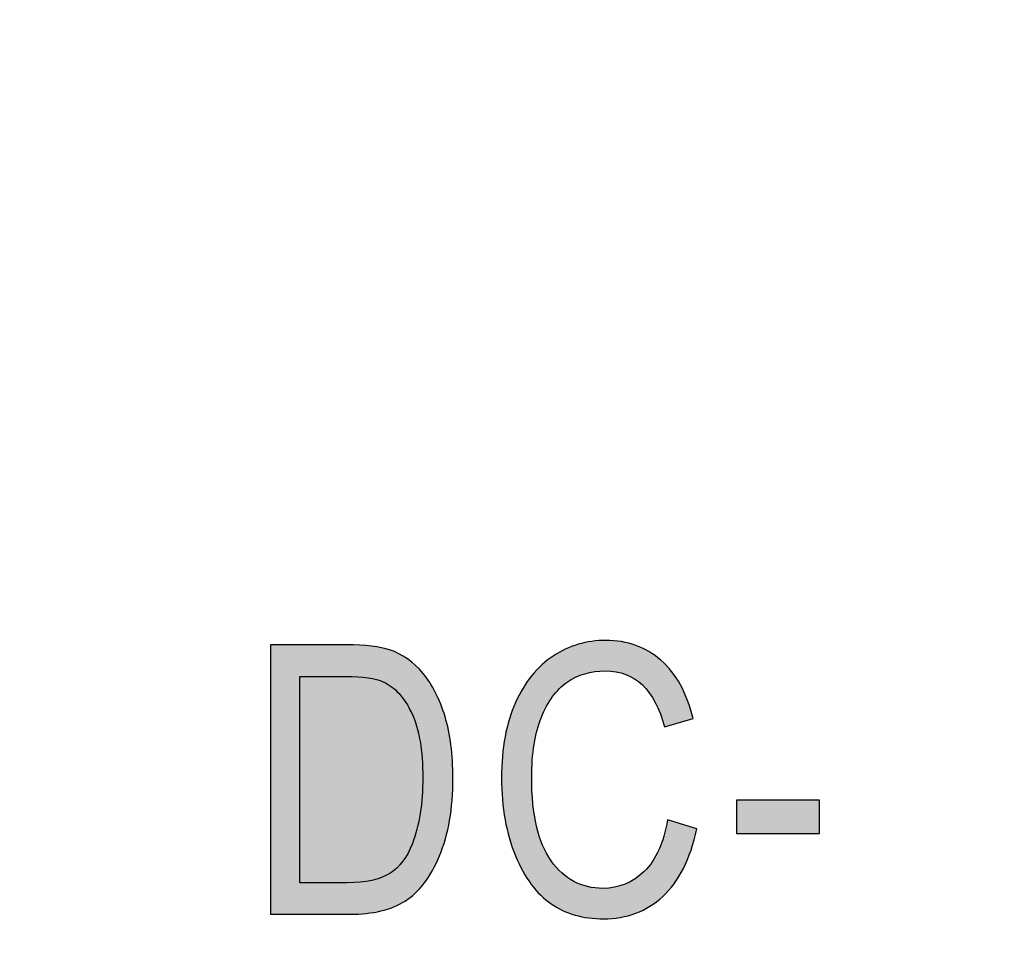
# Model space of a CAD drawing. Header units: millimetres. Extents: x -296 to 295, y -209 to 209.
# Tile 39 of 146: x -234.18 to -229.57, y 32.34 to 36.72. Entities that reach past the tile are written whole.
import ezdxf

# ---------------------------------------------------------------- set-up
doc = ezdxf.new("R2010")
doc.units = ezdxf.units.MM
doc.header["$MEASUREMENT"] = 0
doc.layers.add('layer 1', color=7, linetype='Continuous')

msp = doc.modelspace()

# ---------------------------------------------------------------- hatches: boundary and pattern name
at = {"layer": 'layer 1'}
h = msp.add_hatch(color=250, dxfattribs=at)
edge = h.paths.add_edge_path()
edge.add_spline(control_points=[(-231.147, 32.97), (-231.147, 32.97), (-231.0094, 32.9277), (-231.0094, 32.9277), (-231.0397, 32.786), (-231.0932, 32.6805), (-231.1691, 32.6108), (-231.2452, 32.5411), (-231.3378, 32.5061), (-231.4469, 32.5061), (-231.5427, 32.5061), (-231.6248, 32.5297), (-231.693, 32.5764), (-231.7609, 32.6231), (-231.8164, 32.6981), (-231.8599, 32.8016), (-231.9032, 32.9048), (-231.9249, 33.0268), (-231.9249, 33.1673), (-231.9249, 33.3064), (-231.9032, 33.4239), (-231.8599, 33.5201), (-231.8164, 33.6162), (-231.7576, 33.6888), (-231.6835, 33.7379), (-231.6095, 33.787), (-231.5269, 33.8114), (-231.4354, 33.8114), (-231.3355, 33.8114), (-231.2496, 33.7803), (-231.1779, 33.7182), (-231.1062, 33.6559), (-231.0559, 33.5648), (-231.0271, 33.4445), (-231.0271, 33.4445), (-231.1611, 33.4057), (-231.1611, 33.4057), (-231.207, 33.5809), (-231.2993, 33.6685), (-231.4381, 33.6685), (-231.5069, 33.6685), (-231.5668, 33.6509), (-231.6174, 33.6156), (-231.668, 33.5803), (-231.7082, 33.5254), (-231.7385, 33.4507), (-231.7688, 33.376), (-231.7838, 33.2817), (-231.7838, 33.1673), (-231.7838, 32.9947), (-231.7532, 32.8651), (-231.6924, 32.7787), (-231.6315, 32.6922), (-231.5507, 32.649), (-231.4495, 32.649), (-231.3749, 32.649), (-231.3102, 32.6755), (-231.2561, 32.7287), (-231.2017, 32.7816), (-231.1653, 32.8621), (-231.147, 32.97)], knot_values=[0, 0, 0, 0, 0.05, 0.05, 0.05, 0.1, 0.1, 0.1, 0.15, 0.15, 0.15, 0.2, 0.2, 0.2, 0.25, 0.25, 0.25, 0.3, 0.3, 0.3, 0.35, 0.35, 0.35, 0.4, 0.4, 0.4, 0.45, 0.45, 0.45, 0.5, 0.5, 0.5, 0.55, 0.55, 0.55, 0.6, 0.6, 0.6, 0.65, 0.65, 0.65, 0.7, 0.7, 0.7, 0.75, 0.75, 0.75, 0.8, 0.8, 0.8, 0.85, 0.85, 0.85, 0.9, 0.9, 0.9, 0.95, 0.95, 0.95, 1, 1, 1, 1], degree=3, periodic=1)
h = msp.add_hatch(color=250, dxfattribs=at)
edge = h.paths.add_edge_path()
edge.add_spline(control_points=[(-231.147, 32.97), (-231.147, 32.97), (-231.0094, 32.9277), (-231.0094, 32.9277), (-231.0397, 32.786), (-231.0932, 32.6805), (-231.1691, 32.6108), (-231.2452, 32.5411), (-231.3378, 32.5061), (-231.4469, 32.5061), (-231.5427, 32.5061), (-231.6248, 32.5297), (-231.693, 32.5764), (-231.7609, 32.6231), (-231.8164, 32.6981), (-231.8599, 32.8016), (-231.9032, 32.9048), (-231.9249, 33.0268), (-231.9249, 33.1673), (-231.9249, 33.3064), (-231.9032, 33.4239), (-231.8599, 33.5201), (-231.8164, 33.6162), (-231.7576, 33.6888), (-231.6835, 33.7379), (-231.6095, 33.787), (-231.5269, 33.8114), (-231.4354, 33.8114), (-231.3355, 33.8114), (-231.2496, 33.7803), (-231.1779, 33.7182), (-231.1062, 33.6559), (-231.0559, 33.5648), (-231.0271, 33.4445), (-231.0271, 33.4445), (-231.1611, 33.4057), (-231.1611, 33.4057), (-231.207, 33.5809), (-231.2993, 33.6685), (-231.4381, 33.6685), (-231.5069, 33.6685), (-231.5668, 33.6509), (-231.6174, 33.6156), (-231.668, 33.5803), (-231.7082, 33.5254), (-231.7385, 33.4507), (-231.7688, 33.376), (-231.7838, 33.2817), (-231.7838, 33.1673), (-231.7838, 32.9947), (-231.7532, 32.8651), (-231.6924, 32.7787), (-231.6315, 32.6922), (-231.5507, 32.649), (-231.4495, 32.649), (-231.3749, 32.649), (-231.3102, 32.6755), (-231.2561, 32.7287), (-231.2017, 32.7816), (-231.1653, 32.8621), (-231.147, 32.97)], knot_values=[0, 0, 0, 0, 0.05, 0.05, 0.05, 0.1, 0.1, 0.1, 0.15, 0.15, 0.15, 0.2, 0.2, 0.2, 0.25, 0.25, 0.25, 0.3, 0.3, 0.3, 0.35, 0.35, 0.35, 0.4, 0.4, 0.4, 0.45, 0.45, 0.45, 0.5, 0.5, 0.5, 0.55, 0.55, 0.55, 0.6, 0.6, 0.6, 0.65, 0.65, 0.65, 0.7, 0.7, 0.7, 0.75, 0.75, 0.75, 0.8, 0.8, 0.8, 0.85, 0.85, 0.85, 0.9, 0.9, 0.9, 0.95, 0.95, 0.95, 1, 1, 1, 1], degree=3, periodic=1)
h = msp.add_hatch(color=250, dxfattribs=at)
edge = h.paths.add_edge_path()
edge.add_spline(control_points=[(-231.147, 32.97), (-231.147, 32.97), (-231.0094, 32.9277), (-231.0094, 32.9277), (-231.0397, 32.786), (-231.0932, 32.6805), (-231.1691, 32.6108), (-231.2452, 32.5411), (-231.3378, 32.5061), (-231.4469, 32.5061), (-231.5427, 32.5061), (-231.6248, 32.5297), (-231.693, 32.5764), (-231.7609, 32.6231), (-231.8164, 32.6981), (-231.8599, 32.8016), (-231.9032, 32.9048), (-231.9249, 33.0268), (-231.9249, 33.1673), (-231.9249, 33.3064), (-231.9032, 33.4239), (-231.8599, 33.5201), (-231.8164, 33.6162), (-231.7576, 33.6888), (-231.6835, 33.7379), (-231.6095, 33.787), (-231.5269, 33.8114), (-231.4354, 33.8114), (-231.3355, 33.8114), (-231.2496, 33.7803), (-231.1779, 33.7182), (-231.1062, 33.6559), (-231.0559, 33.5648), (-231.0271, 33.4445), (-231.0271, 33.4445), (-231.1611, 33.4057), (-231.1611, 33.4057), (-231.207, 33.5809), (-231.2993, 33.6685), (-231.4381, 33.6685), (-231.5069, 33.6685), (-231.5668, 33.6509), (-231.6174, 33.6156), (-231.668, 33.5803), (-231.7082, 33.5254), (-231.7385, 33.4507), (-231.7688, 33.376), (-231.7838, 33.2817), (-231.7838, 33.1673), (-231.7838, 32.9947), (-231.7532, 32.8651), (-231.6924, 32.7787), (-231.6315, 32.6922), (-231.5507, 32.649), (-231.4495, 32.649), (-231.3749, 32.649), (-231.3102, 32.6755), (-231.2561, 32.7287), (-231.2017, 32.7816), (-231.1653, 32.8621), (-231.147, 32.97)], knot_values=[0, 0, 0, 0, 0.05, 0.05, 0.05, 0.1, 0.1, 0.1, 0.15, 0.15, 0.15, 0.2, 0.2, 0.2, 0.25, 0.25, 0.25, 0.3, 0.3, 0.3, 0.35, 0.35, 0.35, 0.4, 0.4, 0.4, 0.45, 0.45, 0.45, 0.5, 0.5, 0.5, 0.55, 0.55, 0.55, 0.6, 0.6, 0.6, 0.65, 0.65, 0.65, 0.7, 0.7, 0.7, 0.75, 0.75, 0.75, 0.8, 0.8, 0.8, 0.85, 0.85, 0.85, 0.9, 0.9, 0.9, 0.95, 0.95, 0.95, 1, 1, 1, 1], degree=3, periodic=1)
h = msp.add_hatch(color=250, dxfattribs=at)
edge = h.paths.add_edge_path()
edge.add_spline(control_points=[(-231.147, 32.97), (-231.147, 32.97), (-231.0094, 32.9277), (-231.0094, 32.9277), (-231.0397, 32.786), (-231.0932, 32.6805), (-231.1691, 32.6108), (-231.2452, 32.5411), (-231.3378, 32.5061), (-231.4469, 32.5061), (-231.5427, 32.5061), (-231.6248, 32.5297), (-231.693, 32.5764), (-231.7609, 32.6231), (-231.8164, 32.6981), (-231.8599, 32.8016), (-231.9032, 32.9048), (-231.9249, 33.0268), (-231.9249, 33.1673), (-231.9249, 33.3064), (-231.9032, 33.4239), (-231.8599, 33.5201), (-231.8164, 33.6162), (-231.7576, 33.6888), (-231.6835, 33.7379), (-231.6095, 33.787), (-231.5269, 33.8114), (-231.4354, 33.8114), (-231.3355, 33.8114), (-231.2496, 33.7803), (-231.1779, 33.7182), (-231.1062, 33.6559), (-231.0559, 33.5648), (-231.0271, 33.4445), (-231.0271, 33.4445), (-231.1611, 33.4057), (-231.1611, 33.4057), (-231.207, 33.5809), (-231.2993, 33.6685), (-231.4381, 33.6685), (-231.5069, 33.6685), (-231.5668, 33.6509), (-231.6174, 33.6156), (-231.668, 33.5803), (-231.7082, 33.5254), (-231.7385, 33.4507), (-231.7688, 33.376), (-231.7838, 33.2817), (-231.7838, 33.1673), (-231.7838, 32.9947), (-231.7532, 32.8651), (-231.6924, 32.7787), (-231.6315, 32.6922), (-231.5507, 32.649), (-231.4495, 32.649), (-231.3749, 32.649), (-231.3102, 32.6755), (-231.2561, 32.7287), (-231.2017, 32.7816), (-231.1653, 32.8621), (-231.147, 32.97)], knot_values=[0, 0, 0, 0, 0.05, 0.05, 0.05, 0.1, 0.1, 0.1, 0.15, 0.15, 0.15, 0.2, 0.2, 0.2, 0.25, 0.25, 0.25, 0.3, 0.3, 0.3, 0.35, 0.35, 0.35, 0.4, 0.4, 0.4, 0.45, 0.45, 0.45, 0.5, 0.5, 0.5, 0.55, 0.55, 0.55, 0.6, 0.6, 0.6, 0.65, 0.65, 0.65, 0.7, 0.7, 0.7, 0.75, 0.75, 0.75, 0.8, 0.8, 0.8, 0.85, 0.85, 0.85, 0.9, 0.9, 0.9, 0.95, 0.95, 0.95, 1, 1, 1, 1], degree=3, periodic=1)
h = msp.add_hatch(color=250, dxfattribs=at)
edge = h.paths.add_edge_path()
edge.add_spline(control_points=[(-233.0086, 32.5273), (-233.0086, 32.5273), (-233.0086, 33.7903), (-233.0086, 33.7903), (-233.0086, 33.7903), (-232.6514, 33.7903), (-232.6514, 33.7903), (-232.5633, 33.7903), (-232.4959, 33.7826), (-232.4501, 33.767), (-232.3898, 33.747), (-232.3378, 33.71), (-232.2934, 33.6568), (-232.2493, 33.6033), (-232.2149, 33.536), (-232.1902, 33.4548), (-232.1655, 33.3734), (-232.1531, 33.277), (-232.1531, 33.1655), (-232.1531, 33.0227), (-232.174, 32.9012), (-232.2161, 32.8016), (-232.2578, 32.7019), (-232.3116, 32.6314), (-232.3775, 32.5896), (-232.443, 32.5482), (-232.5289, 32.5273), (-232.635, 32.5273), (-232.635, 32.5273), (-233.0086, 32.5273), (-233.0086, 32.5273)], knot_values=[0, 0, 0, 0, 0.1, 0.1, 0.1, 0.2, 0.2, 0.2, 0.3, 0.3, 0.3, 0.4, 0.4, 0.4, 0.5, 0.5, 0.5, 0.6, 0.6, 0.6, 0.7, 0.7, 0.7, 0.8, 0.8, 0.8, 0.9, 0.9, 0.9, 1, 1, 1, 1], degree=3, periodic=1)
h = msp.add_hatch(color=250, dxfattribs=at)
edge = h.paths.add_edge_path()
edge.add_spline(control_points=[(-233.0086, 32.5273), (-233.0086, 32.5273), (-233.0086, 33.7903), (-233.0086, 33.7903), (-233.0086, 33.7903), (-232.6514, 33.7903), (-232.6514, 33.7903), (-232.5633, 33.7903), (-232.4959, 33.7826), (-232.4501, 33.767), (-232.3898, 33.747), (-232.3378, 33.71), (-232.2934, 33.6568), (-232.2493, 33.6033), (-232.2149, 33.536), (-232.1902, 33.4548), (-232.1655, 33.3734), (-232.1531, 33.277), (-232.1531, 33.1655), (-232.1531, 33.0227), (-232.174, 32.9012), (-232.2161, 32.8016), (-232.2578, 32.7019), (-232.3116, 32.6314), (-232.3775, 32.5896), (-232.443, 32.5482), (-232.5289, 32.5273), (-232.635, 32.5273), (-232.635, 32.5273), (-233.0086, 32.5273), (-233.0086, 32.5273)], knot_values=[0, 0, 0, 0, 0.1, 0.1, 0.1, 0.2, 0.2, 0.2, 0.3, 0.3, 0.3, 0.4, 0.4, 0.4, 0.5, 0.5, 0.5, 0.6, 0.6, 0.6, 0.7, 0.7, 0.7, 0.8, 0.8, 0.8, 0.9, 0.9, 0.9, 1, 1, 1, 1], degree=3, periodic=1)
h = msp.add_hatch(color=250, dxfattribs=at)
edge = h.paths.add_edge_path()
edge.add_spline(control_points=[(-233.0086, 32.5273), (-233.0086, 32.5273), (-233.0086, 33.7903), (-233.0086, 33.7903), (-233.0086, 33.7903), (-232.6514, 33.7903), (-232.6514, 33.7903), (-232.5633, 33.7903), (-232.4959, 33.7826), (-232.4501, 33.767), (-232.3898, 33.747), (-232.3378, 33.71), (-232.2934, 33.6568), (-232.2493, 33.6033), (-232.2149, 33.536), (-232.1902, 33.4548), (-232.1655, 33.3734), (-232.1531, 33.277), (-232.1531, 33.1655), (-232.1531, 33.0227), (-232.174, 32.9012), (-232.2161, 32.8016), (-232.2578, 32.7019), (-232.3116, 32.6314), (-232.3775, 32.5896), (-232.443, 32.5482), (-232.5289, 32.5273), (-232.635, 32.5273), (-232.635, 32.5273), (-233.0086, 32.5273), (-233.0086, 32.5273)], knot_values=[0, 0, 0, 0, 0.1, 0.1, 0.1, 0.2, 0.2, 0.2, 0.3, 0.3, 0.3, 0.4, 0.4, 0.4, 0.5, 0.5, 0.5, 0.6, 0.6, 0.6, 0.7, 0.7, 0.7, 0.8, 0.8, 0.8, 0.9, 0.9, 0.9, 1, 1, 1, 1], degree=3, periodic=1)
h = msp.add_hatch(color=250, dxfattribs=at)
edge = h.paths.add_edge_path()
edge.add_spline(control_points=[(-233.0086, 32.5273), (-233.0086, 32.5273), (-233.0086, 33.7903), (-233.0086, 33.7903), (-233.0086, 33.7903), (-232.6514, 33.7903), (-232.6514, 33.7903), (-232.5633, 33.7903), (-232.4959, 33.7826), (-232.4501, 33.767), (-232.3898, 33.747), (-232.3378, 33.71), (-232.2934, 33.6568), (-232.2493, 33.6033), (-232.2149, 33.536), (-232.1902, 33.4548), (-232.1655, 33.3734), (-232.1531, 33.277), (-232.1531, 33.1655), (-232.1531, 33.0227), (-232.174, 32.9012), (-232.2161, 32.8016), (-232.2578, 32.7019), (-232.3116, 32.6314), (-232.3775, 32.5896), (-232.443, 32.5482), (-232.5289, 32.5273), (-232.635, 32.5273), (-232.635, 32.5273), (-233.0086, 32.5273), (-233.0086, 32.5273)], knot_values=[0, 0, 0, 0, 0.1, 0.1, 0.1, 0.2, 0.2, 0.2, 0.3, 0.3, 0.3, 0.4, 0.4, 0.4, 0.5, 0.5, 0.5, 0.6, 0.6, 0.6, 0.7, 0.7, 0.7, 0.8, 0.8, 0.8, 0.9, 0.9, 0.9, 1, 1, 1, 1], degree=3, periodic=1)
h = msp.add_hatch(color=250, dxfattribs=at)
edge = h.paths.add_edge_path()
edge.add_spline(control_points=[(-232.8711, 32.6755), (-232.8711, 32.6755), (-232.6509, 32.6755), (-232.6509, 32.6755), (-232.5621, 32.6755), (-232.4948, 32.6899), (-232.4489, 32.719), (-232.403, 32.7481), (-232.3678, 32.7948), (-232.3434, 32.8592), (-232.3107, 32.9451), (-232.2943, 33.0477), (-232.2943, 33.1673), (-232.2943, 33.2958), (-232.3116, 33.3966), (-232.3463, 33.4698), (-232.381, 33.5433), (-232.4254, 33.5924), (-232.4801, 33.6171), (-232.5165, 33.6339), (-232.5747, 33.6421), (-232.6544, 33.6421), (-232.6544, 33.6421), (-232.8711, 33.6421), (-232.8711, 33.6421), (-232.8711, 33.6421), (-232.8711, 32.6755), (-232.8711, 32.6755)], knot_values=[0, 0, 0, 0, 0.111111, 0.111111, 0.111111, 0.222222, 0.222222, 0.222222, 0.333333, 0.333333, 0.333333, 0.444444, 0.444444, 0.444444, 0.555556, 0.555556, 0.555556, 0.666667, 0.666667, 0.666667, 0.777778, 0.777778, 0.777778, 0.888889, 0.888889, 0.888889, 1, 1, 1, 1], degree=3, periodic=1)
h = msp.add_hatch(color=250, dxfattribs=at)
edge = h.paths.add_edge_path()
edge.add_spline(control_points=[(-232.8711, 32.6755), (-232.8711, 32.6755), (-232.6509, 32.6755), (-232.6509, 32.6755), (-232.5621, 32.6755), (-232.4948, 32.6899), (-232.4489, 32.719), (-232.403, 32.7481), (-232.3678, 32.7948), (-232.3434, 32.8592), (-232.3107, 32.9451), (-232.2943, 33.0477), (-232.2943, 33.1673), (-232.2943, 33.2958), (-232.3116, 33.3966), (-232.3463, 33.4698), (-232.381, 33.5433), (-232.4254, 33.5924), (-232.4801, 33.6171), (-232.5165, 33.6339), (-232.5747, 33.6421), (-232.6544, 33.6421), (-232.6544, 33.6421), (-232.8711, 33.6421), (-232.8711, 33.6421), (-232.8711, 33.6421), (-232.8711, 32.6755), (-232.8711, 32.6755)], knot_values=[0, 0, 0, 0, 0.111111, 0.111111, 0.111111, 0.222222, 0.222222, 0.222222, 0.333333, 0.333333, 0.333333, 0.444444, 0.444444, 0.444444, 0.555556, 0.555556, 0.555556, 0.666667, 0.666667, 0.666667, 0.777778, 0.777778, 0.777778, 0.888889, 0.888889, 0.888889, 1, 1, 1, 1], degree=3, periodic=1)
h = msp.add_hatch(color=250, dxfattribs=at)
edge = h.paths.add_edge_path()
edge.add_spline(control_points=[(-232.8711, 32.6755), (-232.8711, 32.6755), (-232.6509, 32.6755), (-232.6509, 32.6755), (-232.5621, 32.6755), (-232.4948, 32.6899), (-232.4489, 32.719), (-232.403, 32.7481), (-232.3678, 32.7948), (-232.3434, 32.8592), (-232.3107, 32.9451), (-232.2943, 33.0477), (-232.2943, 33.1673), (-232.2943, 33.2958), (-232.3116, 33.3966), (-232.3463, 33.4698), (-232.381, 33.5433), (-232.4254, 33.5924), (-232.4801, 33.6171), (-232.5165, 33.6339), (-232.5747, 33.6421), (-232.6544, 33.6421), (-232.6544, 33.6421), (-232.8711, 33.6421), (-232.8711, 33.6421), (-232.8711, 33.6421), (-232.8711, 32.6755), (-232.8711, 32.6755)], knot_values=[0, 0, 0, 0, 0.111111, 0.111111, 0.111111, 0.222222, 0.222222, 0.222222, 0.333333, 0.333333, 0.333333, 0.444444, 0.444444, 0.444444, 0.555556, 0.555556, 0.555556, 0.666667, 0.666667, 0.666667, 0.777778, 0.777778, 0.777778, 0.888889, 0.888889, 0.888889, 1, 1, 1, 1], degree=3, periodic=1)
h = msp.add_hatch(color=250, dxfattribs=at)
edge = h.paths.add_edge_path()
edge.add_spline(control_points=[(-232.8711, 32.6755), (-232.8711, 32.6755), (-232.6509, 32.6755), (-232.6509, 32.6755), (-232.5621, 32.6755), (-232.4948, 32.6899), (-232.4489, 32.719), (-232.403, 32.7481), (-232.3678, 32.7948), (-232.3434, 32.8592), (-232.3107, 32.9451), (-232.2943, 33.0477), (-232.2943, 33.1673), (-232.2943, 33.2958), (-232.3116, 33.3966), (-232.3463, 33.4698), (-232.381, 33.5433), (-232.4254, 33.5924), (-232.4801, 33.6171), (-232.5165, 33.6339), (-232.5747, 33.6421), (-232.6544, 33.6421), (-232.6544, 33.6421), (-232.8711, 33.6421), (-232.8711, 33.6421), (-232.8711, 33.6421), (-232.8711, 32.6755), (-232.8711, 32.6755)], knot_values=[0, 0, 0, 0, 0.111111, 0.111111, 0.111111, 0.222222, 0.222222, 0.222222, 0.333333, 0.333333, 0.333333, 0.444444, 0.444444, 0.444444, 0.555556, 0.555556, 0.555556, 0.666667, 0.666667, 0.666667, 0.777778, 0.777778, 0.777778, 0.888889, 0.888889, 0.888889, 1, 1, 1, 1], degree=3, periodic=1)
h = msp.add_hatch(color=250, dxfattribs=at)
edge = h.paths.add_edge_path()
edge.add_spline(control_points=[(-230.8235, 32.9065), (-230.8235, 32.9065), (-230.8235, 33.0618), (-230.8235, 33.0618), (-230.8235, 33.0618), (-230.4337, 33.0618), (-230.4337, 33.0618), (-230.4337, 33.0618), (-230.4337, 32.9065), (-230.4337, 32.9065), (-230.4337, 32.9065), (-230.8235, 32.9065), (-230.8235, 32.9065)], knot_values=[0, 0, 0, 0, 0.25, 0.25, 0.25, 0.5, 0.5, 0.5, 0.75, 0.75, 0.75, 1, 1, 1, 1], degree=3, periodic=1)
h = msp.add_hatch(color=250, dxfattribs=at)
edge = h.paths.add_edge_path()
edge.add_spline(control_points=[(-230.8235, 32.9065), (-230.8235, 32.9065), (-230.8235, 33.0618), (-230.8235, 33.0618), (-230.8235, 33.0618), (-230.4337, 33.0618), (-230.4337, 33.0618), (-230.4337, 33.0618), (-230.4337, 32.9065), (-230.4337, 32.9065), (-230.4337, 32.9065), (-230.8235, 32.9065), (-230.8235, 32.9065)], knot_values=[0, 0, 0, 0, 0.25, 0.25, 0.25, 0.5, 0.5, 0.5, 0.75, 0.75, 0.75, 1, 1, 1, 1], degree=3, periodic=1)
h = msp.add_hatch(color=250, dxfattribs=at)
edge = h.paths.add_edge_path()
edge.add_spline(control_points=[(-230.8235, 32.9065), (-230.8235, 32.9065), (-230.8235, 33.0618), (-230.8235, 33.0618), (-230.8235, 33.0618), (-230.4337, 33.0618), (-230.4337, 33.0618), (-230.4337, 33.0618), (-230.4337, 32.9065), (-230.4337, 32.9065), (-230.4337, 32.9065), (-230.8235, 32.9065), (-230.8235, 32.9065)], knot_values=[0, 0, 0, 0, 0.25, 0.25, 0.25, 0.5, 0.5, 0.5, 0.75, 0.75, 0.75, 1, 1, 1, 1], degree=3, periodic=1)
h = msp.add_hatch(color=250, dxfattribs=at)
edge = h.paths.add_edge_path()
edge.add_spline(control_points=[(-230.8235, 32.9065), (-230.8235, 32.9065), (-230.8235, 33.0618), (-230.8235, 33.0618), (-230.8235, 33.0618), (-230.4337, 33.0618), (-230.4337, 33.0618), (-230.4337, 33.0618), (-230.4337, 32.9065), (-230.4337, 32.9065), (-230.4337, 32.9065), (-230.8235, 32.9065), (-230.8235, 32.9065)], knot_values=[0, 0, 0, 0, 0.25, 0.25, 0.25, 0.5, 0.5, 0.5, 0.75, 0.75, 0.75, 1, 1, 1, 1], degree=3, periodic=1)

# ---------------------------------------------------------------- linework, layer by layer
at = {"layer": 'layer 1', "color": 1, "lineweight": 0}
msp.add_open_spline([(295.3283, 209.2747), (295.3283, 209.2747), (295.3283, -208.9236), (295.3283, -208.9236), (295.3283, -208.9236), (-296.1944, -208.9236), (-296.1944, -208.9236), (-296.1944, -208.9236), (-296.1944, 209.2747), (-296.1944, 209.2747), (-296.1944, 209.2747), (295.3283, 209.2747), (295.3283, 209.2747)], degree=3, knots=[0, 0, 0, 0, 0.25, 0.25, 0.25, 0.5, 0.5, 0.5, 0.75, 0.75, 0.75, 1, 1, 1, 1], dxfattribs=at)
at = {"layer": 'layer 1', "color": 5, "lineweight": 0}
msp.add_open_spline([(-281.2487, 194.7284), (-281.2487, 194.7284), (-281.2487, -197.0649), (-281.2487, -197.0649), (-281.2487, -197.0649), (283.3586, -197.0649), (283.3586, -197.0649)], degree=3, knots=[0, 0, 0, 0, 0.5, 0.5, 0.5, 1, 1, 1, 1], dxfattribs=at)
at = {"layer": 'layer 1', "color": 250}
for points, knots in [([(-231.147, 32.97), (-231.147, 32.97), (-231.0094, 32.9277), (-231.0094, 32.9277), (-231.0397, 32.786), (-231.0932, 32.6805), (-231.1691, 32.6108), (-231.2452, 32.5411), (-231.3378, 32.5061), (-231.4469, 32.5061), (-231.5427, 32.5061), (-231.6248, 32.5297), (-231.693, 32.5764), (-231.7609, 32.6231), (-231.8164, 32.6981), (-231.8599, 32.8016), (-231.9032, 32.9048), (-231.9249, 33.0268), (-231.9249, 33.1673), (-231.9249, 33.3064), (-231.9032, 33.4239), (-231.8599, 33.5201), (-231.8164, 33.6162), (-231.7576, 33.6888), (-231.6835, 33.7379), (-231.6095, 33.787), (-231.5269, 33.8114), (-231.4354, 33.8114), (-231.3355, 33.8114), (-231.2496, 33.7803), (-231.1779, 33.7182), (-231.1062, 33.6559), (-231.0559, 33.5648), (-231.0271, 33.4445), (-231.0271, 33.4445), (-231.1611, 33.4057), (-231.1611, 33.4057), (-231.207, 33.5809), (-231.2993, 33.6685), (-231.4381, 33.6685), (-231.5069, 33.6685), (-231.5668, 33.6509), (-231.6174, 33.6156), (-231.668, 33.5803), (-231.7082, 33.5254), (-231.7385, 33.4507), (-231.7688, 33.376), (-231.7838, 33.2817), (-231.7838, 33.1673), (-231.7838, 32.9947), (-231.7532, 32.8651), (-231.6924, 32.7787), (-231.6315, 32.6922), (-231.5507, 32.649), (-231.4495, 32.649), (-231.3749, 32.649), (-231.3102, 32.6755), (-231.2561, 32.7287), (-231.2017, 32.7816), (-231.1653, 32.8621), (-231.147, 32.97)], [0, 0, 0, 0, 0.05, 0.05, 0.05, 0.1, 0.1, 0.1, 0.15, 0.15, 0.15, 0.2, 0.2, 0.2, 0.25, 0.25, 0.25, 0.3, 0.3, 0.3, 0.35, 0.35, 0.35, 0.4, 0.4, 0.4, 0.45, 0.45, 0.45, 0.5, 0.5, 0.5, 0.55, 0.55, 0.55, 0.6, 0.6, 0.6, 0.65, 0.65, 0.65, 0.7, 0.7, 0.7, 0.75, 0.75, 0.75, 0.8, 0.8, 0.8, 0.85, 0.85, 0.85, 0.9, 0.9, 0.9, 0.95, 0.95, 0.95, 1, 1, 1, 1]), ([(-231.147, 32.97), (-231.147, 32.97), (-231.0094, 32.9277), (-231.0094, 32.9277), (-231.0397, 32.786), (-231.0932, 32.6805), (-231.1691, 32.6108), (-231.2452, 32.5411), (-231.3378, 32.5061), (-231.4469, 32.5061), (-231.5427, 32.5061), (-231.6248, 32.5297), (-231.693, 32.5764), (-231.7609, 32.6231), (-231.8164, 32.6981), (-231.8599, 32.8016), (-231.9032, 32.9048), (-231.9249, 33.0268), (-231.9249, 33.1673), (-231.9249, 33.3064), (-231.9032, 33.4239), (-231.8599, 33.5201), (-231.8164, 33.6162), (-231.7576, 33.6888), (-231.6835, 33.7379), (-231.6095, 33.787), (-231.5269, 33.8114), (-231.4354, 33.8114), (-231.3355, 33.8114), (-231.2496, 33.7803), (-231.1779, 33.7182), (-231.1062, 33.6559), (-231.0559, 33.5648), (-231.0271, 33.4445), (-231.0271, 33.4445), (-231.1611, 33.4057), (-231.1611, 33.4057), (-231.207, 33.5809), (-231.2993, 33.6685), (-231.4381, 33.6685), (-231.5069, 33.6685), (-231.5668, 33.6509), (-231.6174, 33.6156), (-231.668, 33.5803), (-231.7082, 33.5254), (-231.7385, 33.4507), (-231.7688, 33.376), (-231.7838, 33.2817), (-231.7838, 33.1673), (-231.7838, 32.9947), (-231.7532, 32.8651), (-231.6924, 32.7787), (-231.6315, 32.6922), (-231.5507, 32.649), (-231.4495, 32.649), (-231.3749, 32.649), (-231.3102, 32.6755), (-231.2561, 32.7287), (-231.2017, 32.7816), (-231.1653, 32.8621), (-231.147, 32.97)], [0, 0, 0, 0, 0.05, 0.05, 0.05, 0.1, 0.1, 0.1, 0.15, 0.15, 0.15, 0.2, 0.2, 0.2, 0.25, 0.25, 0.25, 0.3, 0.3, 0.3, 0.35, 0.35, 0.35, 0.4, 0.4, 0.4, 0.45, 0.45, 0.45, 0.5, 0.5, 0.5, 0.55, 0.55, 0.55, 0.6, 0.6, 0.6, 0.65, 0.65, 0.65, 0.7, 0.7, 0.7, 0.75, 0.75, 0.75, 0.8, 0.8, 0.8, 0.85, 0.85, 0.85, 0.9, 0.9, 0.9, 0.95, 0.95, 0.95, 1, 1, 1, 1]), ([(-231.147, 32.97), (-231.147, 32.97), (-231.0094, 32.9277), (-231.0094, 32.9277), (-231.0397, 32.786), (-231.0932, 32.6805), (-231.1691, 32.6108), (-231.2452, 32.5411), (-231.3378, 32.5061), (-231.4469, 32.5061), (-231.5427, 32.5061), (-231.6248, 32.5297), (-231.693, 32.5764), (-231.7609, 32.6231), (-231.8164, 32.6981), (-231.8599, 32.8016), (-231.9032, 32.9048), (-231.9249, 33.0268), (-231.9249, 33.1673), (-231.9249, 33.3064), (-231.9032, 33.4239), (-231.8599, 33.5201), (-231.8164, 33.6162), (-231.7576, 33.6888), (-231.6835, 33.7379), (-231.6095, 33.787), (-231.5269, 33.8114), (-231.4354, 33.8114), (-231.3355, 33.8114), (-231.2496, 33.7803), (-231.1779, 33.7182), (-231.1062, 33.6559), (-231.0559, 33.5648), (-231.0271, 33.4445), (-231.0271, 33.4445), (-231.1611, 33.4057), (-231.1611, 33.4057), (-231.207, 33.5809), (-231.2993, 33.6685), (-231.4381, 33.6685), (-231.5069, 33.6685), (-231.5668, 33.6509), (-231.6174, 33.6156), (-231.668, 33.5803), (-231.7082, 33.5254), (-231.7385, 33.4507), (-231.7688, 33.376), (-231.7838, 33.2817), (-231.7838, 33.1673), (-231.7838, 32.9947), (-231.7532, 32.8651), (-231.6924, 32.7787), (-231.6315, 32.6922), (-231.5507, 32.649), (-231.4495, 32.649), (-231.3749, 32.649), (-231.3102, 32.6755), (-231.2561, 32.7287), (-231.2017, 32.7816), (-231.1653, 32.8621), (-231.147, 32.97)], [0, 0, 0, 0, 0.05, 0.05, 0.05, 0.1, 0.1, 0.1, 0.15, 0.15, 0.15, 0.2, 0.2, 0.2, 0.25, 0.25, 0.25, 0.3, 0.3, 0.3, 0.35, 0.35, 0.35, 0.4, 0.4, 0.4, 0.45, 0.45, 0.45, 0.5, 0.5, 0.5, 0.55, 0.55, 0.55, 0.6, 0.6, 0.6, 0.65, 0.65, 0.65, 0.7, 0.7, 0.7, 0.75, 0.75, 0.75, 0.8, 0.8, 0.8, 0.85, 0.85, 0.85, 0.9, 0.9, 0.9, 0.95, 0.95, 0.95, 1, 1, 1, 1]), ([(-231.147, 32.97), (-231.147, 32.97), (-231.0094, 32.9277), (-231.0094, 32.9277), (-231.0397, 32.786), (-231.0932, 32.6805), (-231.1691, 32.6108), (-231.2452, 32.5411), (-231.3378, 32.5061), (-231.4469, 32.5061), (-231.5427, 32.5061), (-231.6248, 32.5297), (-231.693, 32.5764), (-231.7609, 32.6231), (-231.8164, 32.6981), (-231.8599, 32.8016), (-231.9032, 32.9048), (-231.9249, 33.0268), (-231.9249, 33.1673), (-231.9249, 33.3064), (-231.9032, 33.4239), (-231.8599, 33.5201), (-231.8164, 33.6162), (-231.7576, 33.6888), (-231.6835, 33.7379), (-231.6095, 33.787), (-231.5269, 33.8114), (-231.4354, 33.8114), (-231.3355, 33.8114), (-231.2496, 33.7803), (-231.1779, 33.7182), (-231.1062, 33.6559), (-231.0559, 33.5648), (-231.0271, 33.4445), (-231.0271, 33.4445), (-231.1611, 33.4057), (-231.1611, 33.4057), (-231.207, 33.5809), (-231.2993, 33.6685), (-231.4381, 33.6685), (-231.5069, 33.6685), (-231.5668, 33.6509), (-231.6174, 33.6156), (-231.668, 33.5803), (-231.7082, 33.5254), (-231.7385, 33.4507), (-231.7688, 33.376), (-231.7838, 33.2817), (-231.7838, 33.1673), (-231.7838, 32.9947), (-231.7532, 32.8651), (-231.6924, 32.7787), (-231.6315, 32.6922), (-231.5507, 32.649), (-231.4495, 32.649), (-231.3749, 32.649), (-231.3102, 32.6755), (-231.2561, 32.7287), (-231.2017, 32.7816), (-231.1653, 32.8621), (-231.147, 32.97)], [0, 0, 0, 0, 0.05, 0.05, 0.05, 0.1, 0.1, 0.1, 0.15, 0.15, 0.15, 0.2, 0.2, 0.2, 0.25, 0.25, 0.25, 0.3, 0.3, 0.3, 0.35, 0.35, 0.35, 0.4, 0.4, 0.4, 0.45, 0.45, 0.45, 0.5, 0.5, 0.5, 0.55, 0.55, 0.55, 0.6, 0.6, 0.6, 0.65, 0.65, 0.65, 0.7, 0.7, 0.7, 0.75, 0.75, 0.75, 0.8, 0.8, 0.8, 0.85, 0.85, 0.85, 0.9, 0.9, 0.9, 0.95, 0.95, 0.95, 1, 1, 1, 1]), ([(-233.0086, 32.5273), (-233.0086, 32.5273), (-233.0086, 33.7903), (-233.0086, 33.7903), (-233.0086, 33.7903), (-232.6514, 33.7903), (-232.6514, 33.7903), (-232.5633, 33.7903), (-232.4959, 33.7826), (-232.4501, 33.767), (-232.3898, 33.747), (-232.3378, 33.71), (-232.2934, 33.6568), (-232.2493, 33.6033), (-232.2149, 33.536), (-232.1902, 33.4548), (-232.1655, 33.3734), (-232.1531, 33.277), (-232.1531, 33.1655), (-232.1531, 33.0227), (-232.174, 32.9012), (-232.2161, 32.8016), (-232.2578, 32.7019), (-232.3116, 32.6314), (-232.3775, 32.5896), (-232.443, 32.5482), (-232.5289, 32.5273), (-232.635, 32.5273), (-232.635, 32.5273), (-233.0086, 32.5273), (-233.0086, 32.5273)], [0, 0, 0, 0, 0.1, 0.1, 0.1, 0.2, 0.2, 0.2, 0.3, 0.3, 0.3, 0.4, 0.4, 0.4, 0.5, 0.5, 0.5, 0.6, 0.6, 0.6, 0.7, 0.7, 0.7, 0.8, 0.8, 0.8, 0.9, 0.9, 0.9, 1, 1, 1, 1]), ([(-233.0086, 32.5273), (-233.0086, 32.5273), (-233.0086, 33.7903), (-233.0086, 33.7903), (-233.0086, 33.7903), (-232.6514, 33.7903), (-232.6514, 33.7903), (-232.5633, 33.7903), (-232.4959, 33.7826), (-232.4501, 33.767), (-232.3898, 33.747), (-232.3378, 33.71), (-232.2934, 33.6568), (-232.2493, 33.6033), (-232.2149, 33.536), (-232.1902, 33.4548), (-232.1655, 33.3734), (-232.1531, 33.277), (-232.1531, 33.1655), (-232.1531, 33.0227), (-232.174, 32.9012), (-232.2161, 32.8016), (-232.2578, 32.7019), (-232.3116, 32.6314), (-232.3775, 32.5896), (-232.443, 32.5482), (-232.5289, 32.5273), (-232.635, 32.5273), (-232.635, 32.5273), (-233.0086, 32.5273), (-233.0086, 32.5273)], [0, 0, 0, 0, 0.1, 0.1, 0.1, 0.2, 0.2, 0.2, 0.3, 0.3, 0.3, 0.4, 0.4, 0.4, 0.5, 0.5, 0.5, 0.6, 0.6, 0.6, 0.7, 0.7, 0.7, 0.8, 0.8, 0.8, 0.9, 0.9, 0.9, 1, 1, 1, 1]), ([(-233.0086, 32.5273), (-233.0086, 32.5273), (-233.0086, 33.7903), (-233.0086, 33.7903), (-233.0086, 33.7903), (-232.6514, 33.7903), (-232.6514, 33.7903), (-232.5633, 33.7903), (-232.4959, 33.7826), (-232.4501, 33.767), (-232.3898, 33.747), (-232.3378, 33.71), (-232.2934, 33.6568), (-232.2493, 33.6033), (-232.2149, 33.536), (-232.1902, 33.4548), (-232.1655, 33.3734), (-232.1531, 33.277), (-232.1531, 33.1655), (-232.1531, 33.0227), (-232.174, 32.9012), (-232.2161, 32.8016), (-232.2578, 32.7019), (-232.3116, 32.6314), (-232.3775, 32.5896), (-232.443, 32.5482), (-232.5289, 32.5273), (-232.635, 32.5273), (-232.635, 32.5273), (-233.0086, 32.5273), (-233.0086, 32.5273)], [0, 0, 0, 0, 0.1, 0.1, 0.1, 0.2, 0.2, 0.2, 0.3, 0.3, 0.3, 0.4, 0.4, 0.4, 0.5, 0.5, 0.5, 0.6, 0.6, 0.6, 0.7, 0.7, 0.7, 0.8, 0.8, 0.8, 0.9, 0.9, 0.9, 1, 1, 1, 1]), ([(-233.0086, 32.5273), (-233.0086, 32.5273), (-233.0086, 33.7903), (-233.0086, 33.7903), (-233.0086, 33.7903), (-232.6514, 33.7903), (-232.6514, 33.7903), (-232.5633, 33.7903), (-232.4959, 33.7826), (-232.4501, 33.767), (-232.3898, 33.747), (-232.3378, 33.71), (-232.2934, 33.6568), (-232.2493, 33.6033), (-232.2149, 33.536), (-232.1902, 33.4548), (-232.1655, 33.3734), (-232.1531, 33.277), (-232.1531, 33.1655), (-232.1531, 33.0227), (-232.174, 32.9012), (-232.2161, 32.8016), (-232.2578, 32.7019), (-232.3116, 32.6314), (-232.3775, 32.5896), (-232.443, 32.5482), (-232.5289, 32.5273), (-232.635, 32.5273), (-232.635, 32.5273), (-233.0086, 32.5273), (-233.0086, 32.5273)], [0, 0, 0, 0, 0.1, 0.1, 0.1, 0.2, 0.2, 0.2, 0.3, 0.3, 0.3, 0.4, 0.4, 0.4, 0.5, 0.5, 0.5, 0.6, 0.6, 0.6, 0.7, 0.7, 0.7, 0.8, 0.8, 0.8, 0.9, 0.9, 0.9, 1, 1, 1, 1]), ([(-232.8711, 32.6755), (-232.8711, 32.6755), (-232.6509, 32.6755), (-232.6509, 32.6755), (-232.5621, 32.6755), (-232.4948, 32.6899), (-232.4489, 32.719), (-232.403, 32.7481), (-232.3678, 32.7948), (-232.3434, 32.8592), (-232.3107, 32.9451), (-232.2943, 33.0477), (-232.2943, 33.1673), (-232.2943, 33.2958), (-232.3116, 33.3966), (-232.3463, 33.4698), (-232.381, 33.5433), (-232.4254, 33.5924), (-232.4801, 33.6171), (-232.5165, 33.6339), (-232.5747, 33.6421), (-232.6544, 33.6421), (-232.6544, 33.6421), (-232.8711, 33.6421), (-232.8711, 33.6421), (-232.8711, 33.6421), (-232.8711, 32.6755), (-232.8711, 32.6755)], [0, 0, 0, 0, 0.111111, 0.111111, 0.111111, 0.222222, 0.222222, 0.222222, 0.333333, 0.333333, 0.333333, 0.444444, 0.444444, 0.444444, 0.555556, 0.555556, 0.555556, 0.666667, 0.666667, 0.666667, 0.777778, 0.777778, 0.777778, 0.888889, 0.888889, 0.888889, 1, 1, 1, 1]), ([(-232.8711, 32.6755), (-232.8711, 32.6755), (-232.6509, 32.6755), (-232.6509, 32.6755), (-232.5621, 32.6755), (-232.4948, 32.6899), (-232.4489, 32.719), (-232.403, 32.7481), (-232.3678, 32.7948), (-232.3434, 32.8592), (-232.3107, 32.9451), (-232.2943, 33.0477), (-232.2943, 33.1673), (-232.2943, 33.2958), (-232.3116, 33.3966), (-232.3463, 33.4698), (-232.381, 33.5433), (-232.4254, 33.5924), (-232.4801, 33.6171), (-232.5165, 33.6339), (-232.5747, 33.6421), (-232.6544, 33.6421), (-232.6544, 33.6421), (-232.8711, 33.6421), (-232.8711, 33.6421), (-232.8711, 33.6421), (-232.8711, 32.6755), (-232.8711, 32.6755)], [0, 0, 0, 0, 0.111111, 0.111111, 0.111111, 0.222222, 0.222222, 0.222222, 0.333333, 0.333333, 0.333333, 0.444444, 0.444444, 0.444444, 0.555556, 0.555556, 0.555556, 0.666667, 0.666667, 0.666667, 0.777778, 0.777778, 0.777778, 0.888889, 0.888889, 0.888889, 1, 1, 1, 1]), ([(-232.8711, 32.6755), (-232.8711, 32.6755), (-232.6509, 32.6755), (-232.6509, 32.6755), (-232.5621, 32.6755), (-232.4948, 32.6899), (-232.4489, 32.719), (-232.403, 32.7481), (-232.3678, 32.7948), (-232.3434, 32.8592), (-232.3107, 32.9451), (-232.2943, 33.0477), (-232.2943, 33.1673), (-232.2943, 33.2958), (-232.3116, 33.3966), (-232.3463, 33.4698), (-232.381, 33.5433), (-232.4254, 33.5924), (-232.4801, 33.6171), (-232.5165, 33.6339), (-232.5747, 33.6421), (-232.6544, 33.6421), (-232.6544, 33.6421), (-232.8711, 33.6421), (-232.8711, 33.6421), (-232.8711, 33.6421), (-232.8711, 32.6755), (-232.8711, 32.6755)], [0, 0, 0, 0, 0.111111, 0.111111, 0.111111, 0.222222, 0.222222, 0.222222, 0.333333, 0.333333, 0.333333, 0.444444, 0.444444, 0.444444, 0.555556, 0.555556, 0.555556, 0.666667, 0.666667, 0.666667, 0.777778, 0.777778, 0.777778, 0.888889, 0.888889, 0.888889, 1, 1, 1, 1]), ([(-232.8711, 32.6755), (-232.8711, 32.6755), (-232.6509, 32.6755), (-232.6509, 32.6755), (-232.5621, 32.6755), (-232.4948, 32.6899), (-232.4489, 32.719), (-232.403, 32.7481), (-232.3678, 32.7948), (-232.3434, 32.8592), (-232.3107, 32.9451), (-232.2943, 33.0477), (-232.2943, 33.1673), (-232.2943, 33.2958), (-232.3116, 33.3966), (-232.3463, 33.4698), (-232.381, 33.5433), (-232.4254, 33.5924), (-232.4801, 33.6171), (-232.5165, 33.6339), (-232.5747, 33.6421), (-232.6544, 33.6421), (-232.6544, 33.6421), (-232.8711, 33.6421), (-232.8711, 33.6421), (-232.8711, 33.6421), (-232.8711, 32.6755), (-232.8711, 32.6755)], [0, 0, 0, 0, 0.111111, 0.111111, 0.111111, 0.222222, 0.222222, 0.222222, 0.333333, 0.333333, 0.333333, 0.444444, 0.444444, 0.444444, 0.555556, 0.555556, 0.555556, 0.666667, 0.666667, 0.666667, 0.777778, 0.777778, 0.777778, 0.888889, 0.888889, 0.888889, 1, 1, 1, 1]), ([(-230.8235, 32.9065), (-230.8235, 32.9065), (-230.8235, 33.0618), (-230.8235, 33.0618), (-230.8235, 33.0618), (-230.4337, 33.0618), (-230.4337, 33.0618), (-230.4337, 33.0618), (-230.4337, 32.9065), (-230.4337, 32.9065), (-230.4337, 32.9065), (-230.8235, 32.9065), (-230.8235, 32.9065)], [0, 0, 0, 0, 0.25, 0.25, 0.25, 0.5, 0.5, 0.5, 0.75, 0.75, 0.75, 1, 1, 1, 1]), ([(-230.8235, 32.9065), (-230.8235, 32.9065), (-230.8235, 33.0618), (-230.8235, 33.0618), (-230.8235, 33.0618), (-230.4337, 33.0618), (-230.4337, 33.0618), (-230.4337, 33.0618), (-230.4337, 32.9065), (-230.4337, 32.9065), (-230.4337, 32.9065), (-230.8235, 32.9065), (-230.8235, 32.9065)], [0, 0, 0, 0, 0.25, 0.25, 0.25, 0.5, 0.5, 0.5, 0.75, 0.75, 0.75, 1, 1, 1, 1]), ([(-230.8235, 32.9065), (-230.8235, 32.9065), (-230.8235, 33.0618), (-230.8235, 33.0618), (-230.8235, 33.0618), (-230.4337, 33.0618), (-230.4337, 33.0618), (-230.4337, 33.0618), (-230.4337, 32.9065), (-230.4337, 32.9065), (-230.4337, 32.9065), (-230.8235, 32.9065), (-230.8235, 32.9065)], [0, 0, 0, 0, 0.25, 0.25, 0.25, 0.5, 0.5, 0.5, 0.75, 0.75, 0.75, 1, 1, 1, 1]), ([(-230.8235, 32.9065), (-230.8235, 32.9065), (-230.8235, 33.0618), (-230.8235, 33.0618), (-230.8235, 33.0618), (-230.4337, 33.0618), (-230.4337, 33.0618), (-230.4337, 33.0618), (-230.4337, 32.9065), (-230.4337, 32.9065), (-230.4337, 32.9065), (-230.8235, 32.9065), (-230.8235, 32.9065)], [0, 0, 0, 0, 0.25, 0.25, 0.25, 0.5, 0.5, 0.5, 0.75, 0.75, 0.75, 1, 1, 1, 1])]:
    msp.add_open_spline(points, degree=3, knots=knots, dxfattribs=at)

doc.saveas('drawing.dxf')
